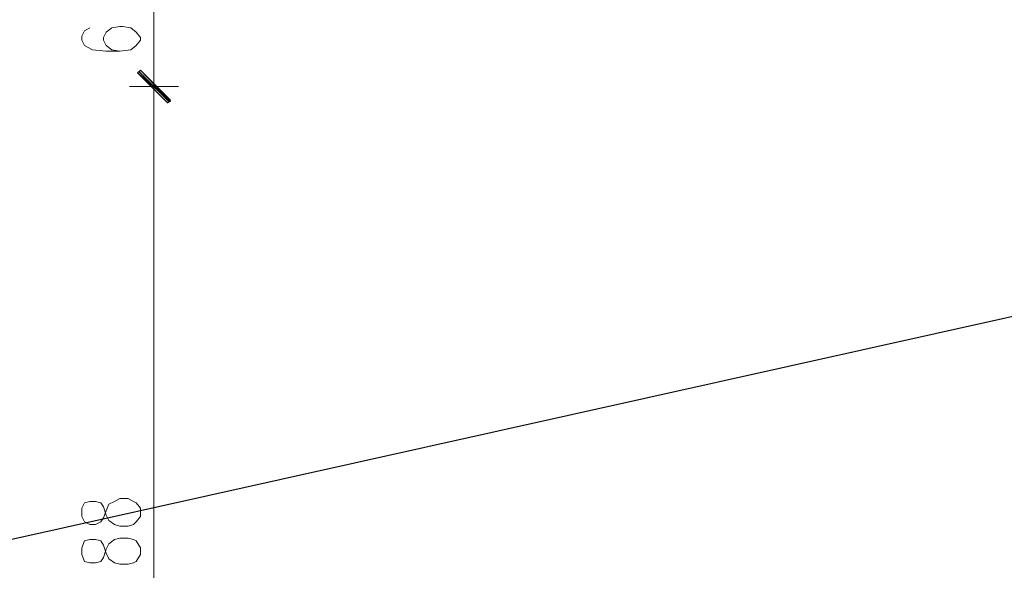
# Model space of a CAD drawing. Header units: inches. Extents: x -1441 to 3871, y -4351 to 2413.
# Tile 206 of 256: x -464 to -158, y 1177 to 1348. Entities that reach past the tile are written whole.
import ezdxf

# ---------------------------------------------------------------- set-up
doc = ezdxf.new("R2010")
doc.units = ezdxf.units.IN
doc.header["$MEASUREMENT"] = 0
doc.layers.add('at_Entity', color=7, linetype='Continuous')
doc.layers.add('at_Solid', color=7, linetype='Continuous')

msp = doc.modelspace()

# ---------------------------------------------------------------- hatches: boundary and pattern name
at = {"layer": 'at_Solid', "lineweight": 15}
for points in [[(-416.87982, 1323.272), (-427.04085, 1331.71567), (-426.19171, 1332.57435)], [(-426.19171, 1332.57435), (-427.04085, 1331.71567), (-416.87982, 1322.84266)], [(-417.72419, 1322.41332), (-416.87982, 1323.272), (-427.04085, 1331.71567)], [(-427.04085, 1331.71567), (-416.87982, 1322.84266), (-417.72419, 1322.41332)]]:
    msp.add_hatch(color=7, dxfattribs=at).paths.add_polyline_path(points)

# ---------------------------------------------------------------- linework, layer by layer
msp.add_lwpolyline([(-472.75596, 1185.69256), (248.52955, 1346.1224), (248.95412, 1615.31824)])
at = {"layer": 'at_Entity', "color": 7, "lineweight": 15}
for p, q in [((-421.96033, 1382.0915), (-421.96033, 1333.00369)), ((-441.85306, 1345.69306), (-443.54657, 1344.83438)), ((-435.08381, 1345.69306), (-436.77255, 1344.40504)), ((-432.54117, 1346.1224), (-435.08381, 1345.69306)), ((-431.6968, 1346.1224), (-432.54117, 1346.1224)), ((-429.15893, 1345.69306), (-431.6968, 1346.1224)), ((-427.46065, 1344.40504), (-429.15893, 1345.69306)), ((-443.54657, 1344.83438), (-444.39571, 1343.16473)), ((-444.39571, 1343.16473), (-444.39571, 1341.87671)), ((-436.77255, 1344.40504), (-437.62168, 1342.73539)), ((-437.62168, 1342.73539), (-437.62168, 1341.87671)), ((-426.19171, 1342.73539), (-427.46065, 1344.40504)), ((-426.19171, 1341.87671), (-426.19171, 1342.73539)), ((-444.39571, 1341.87671), (-443.54657, 1340.20705)), ((-443.54657, 1340.20705), (-441.0087, 1338.91904)), ((-437.62168, 1341.87671), (-436.77255, 1340.20705)), ((-436.77255, 1340.20705), (-435.08381, 1338.91904)), ((-429.15893, 1338.91904), (-427.46065, 1340.20705)), ((-427.46065, 1340.20705), (-426.19171, 1341.87671)), ((-441.0087, 1338.91904), (-436.77255, 1338.4897)), ((-436.77255, 1338.4897), (-432.54117, 1338.4897)), ((-435.08381, 1338.91904), (-432.54117, 1338.4897)), ((-432.54117, 1338.4897), (-429.15893, 1338.91904)), ((-421.96033, 1335.53203), (-421.96033, 1319.02631)), ((-421.96033, 1319.02631), (-421.96033, 1335.53203)), ((-427.04085, 1331.71567), (-426.19171, 1332.57435)), ((-426.19171, 1332.57435), (-427.04085, 1331.71567)), ((-416.87982, 1323.272), (-427.04085, 1331.71567)), ((-427.04085, 1331.71567), (-417.72419, 1322.41332)), ((-416.87982, 1323.272), (-427.04085, 1331.71567)), ((-427.04085, 1331.71567), (-416.87982, 1322.84266)), ((-427.04085, 1331.71567), (-416.87982, 1322.84266)), ((-417.72419, 1322.41332), (-427.04085, 1331.71567)), ((-426.61628, 1332.14501), (-417.30439, 1322.84266)), ((-417.30439, 1322.84266), (-426.61628, 1332.14501)), ((-426.19171, 1332.57435), (-416.87982, 1323.272)), ((-416.87982, 1322.84266), (-426.19171, 1332.57435)), ((-414.34194, 1327.51769), (-429.57873, 1327.51769)), ((-429.57873, 1327.51769), (-414.34194, 1327.51769)), ((-421.96033, 1321.55464), (-421.96033, 1045.15544)), ((-417.72419, 1322.41332), (-416.87982, 1323.272)), ((-416.87982, 1322.84266), (-417.72419, 1322.41332)), ((-441.85306, 1198.81126), (-443.54657, 1198.38192)), ((-440.16433, 1198.81126), (-441.85306, 1198.81126)), ((-438.46605, 1198.38192), (-440.16433, 1198.81126)), ((-435.92818, 1197.95258), (-434.23467, 1198.81126)), ((-434.23467, 1198.81126), (-432.54117, 1199.66994)), ((-432.54117, 1199.66994), (-430.00329, 1199.66994)), ((-430.00329, 1199.66994), (-428.30979, 1198.81126)), ((-428.30979, 1198.81126), (-427.46065, 1198.38192)), ((-443.54657, 1198.38192), (-444.39571, 1196.71227)), ((-444.39571, 1196.71227), (-444.39571, 1194.13623)), ((-437.62168, 1197.14161), (-438.46605, 1198.38192)), ((-436.77255, 1194.56557), (-437.62168, 1197.14161)), ((-437.62168, 1193.7546), (-436.77255, 1195.85359)), ((-436.77255, 1195.85359), (-435.92818, 1197.95258)), ((-427.46065, 1198.38192), (-426.19171, 1196.71227)), ((-426.19171, 1196.71227), (-426.19171, 1194.13623)), ((-444.39571, 1194.13623), (-443.54657, 1192.46658)), ((-443.54657, 1192.46658), (-441.85306, 1191.6079)), ((-440.16433, 1191.6079), (-438.46605, 1192.46658)), ((-438.46605, 1192.46658), (-437.62168, 1193.7546)), ((-435.92818, 1192.89592), (-436.77255, 1194.56557)), ((-434.23467, 1191.6079), (-435.92818, 1192.89592)), ((-427.46065, 1192.46658), (-428.30979, 1191.6079)), ((-426.19171, 1194.13623), (-427.46065, 1192.46658)), ((-441.85306, 1191.6079), (-440.16433, 1191.6079)), ((-432.54117, 1191.17856), (-434.23467, 1191.6079)), ((-430.00329, 1191.17856), (-432.54117, 1191.17856)), ((-428.30979, 1191.6079), (-430.00329, 1191.17856)), ((-443.54657, 1186.55123), (-444.39571, 1184.40454)), ((-441.85306, 1186.98057), (-443.54657, 1186.55123)), ((-440.16433, 1186.98057), (-441.85306, 1186.98057)), ((-438.46605, 1186.55123), (-440.16433, 1186.98057)), ((-437.62168, 1185.26322), (-438.46605, 1186.55123)), ((-435.92818, 1185.69256), (-434.23467, 1186.98057)), ((-434.23467, 1186.98057), (-432.54117, 1187.40991)), ((-432.54117, 1187.40991), (-430.00329, 1187.40991)), ((-430.00329, 1187.40991), (-428.30979, 1186.98057)), ((-428.30979, 1186.98057), (-427.46065, 1186.55123)), ((-427.46065, 1186.55123), (-426.19171, 1184.40454)), ((-444.39571, 1184.40454), (-444.39571, 1182.30554)), ((-436.77255, 1182.73488), (-437.62168, 1185.26322)), ((-437.62168, 1181.44687), (-436.77255, 1183.9752)), ((-436.77255, 1183.9752), (-435.92818, 1185.69256)), ((-426.19171, 1184.40454), (-426.19171, 1182.30554)), ((-444.39571, 1182.30554), (-443.54657, 1180.20655)), ((-443.54657, 1180.20655), (-441.85306, 1179.77721)), ((-440.16433, 1179.77721), (-438.46605, 1180.20655)), ((-438.46605, 1180.20655), (-437.62168, 1181.44687)), ((-435.92818, 1181.01753), (-436.77255, 1182.73488)), ((-434.23467, 1179.77721), (-435.92818, 1181.01753)), ((-427.46065, 1180.20655), (-428.30979, 1179.77721)), ((-426.19171, 1182.30554), (-427.46065, 1180.20655)), ((-441.85306, 1179.77721), (-440.16433, 1179.77721)), ((-432.54117, 1179.34787), (-434.23467, 1179.77721)), ((-430.00329, 1179.34787), (-432.54117, 1179.34787)), ((-428.30979, 1179.77721), (-430.00329, 1179.34787))]:
    msp.add_line(p, q, dxfattribs=at)

doc.saveas('drawing.dxf')
